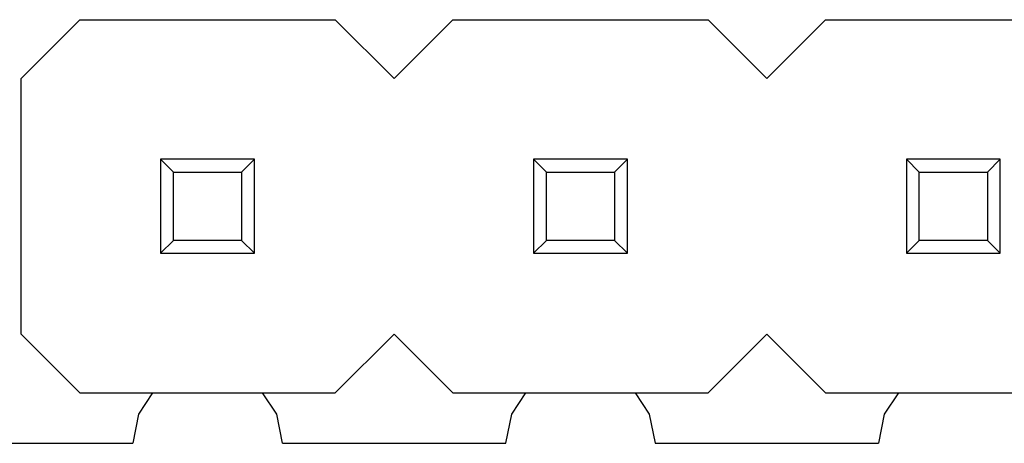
# Model space of a CAD drawing. Header units: millimetres. Extents: x 556 to 717, y 170 to 290.
# Tile 11 of 167: x 619.4 to 626.11, y 170.1 to 172.98. Entities that reach past the tile are written whole.
import ezdxf

# ---------------------------------------------------------------- set-up
doc = ezdxf.new("R2010")
doc.units = ezdxf.units.MM
doc.header["$LTSCALE"] = 30.734
doc.layers.get('0').update_dxf_attribs({"linetype": 'CONTINUOUS'})

msp = doc.modelspace()

# ---------------------------------------------------------------- linework, layer by layer
at = {"linetype": 'Continuous'}
for p, q in [((619.4082, 172.5797), (619.8082, 172.9797)), ((619.8082, 172.9797), (621.5482, 172.9797)), ((621.5482, 172.9797), (621.9482, 172.5797)), ((621.9482, 172.5797), (622.3482, 172.9797)), ((622.3482, 172.9797), (624.0882, 172.9797)), ((624.0882, 172.9797), (624.4882, 172.5797)), ((624.4882, 172.5797), (624.8882, 172.9797)), ((624.8882, 172.9797), (626.6282, 172.9797)), ((619.4082, 170.8397), (619.4082, 172.5797)), ((620.3582, 172.0297), (620.4464, 171.9415)), ((620.3582, 172.0297), (620.3582, 171.3897)), ((620.9982, 172.0297), (620.3582, 172.0297)), ((620.91, 171.9415), (620.9982, 172.0297)), ((620.9982, 171.3897), (620.9982, 172.0297)), ((622.8982, 172.0297), (622.9864, 171.9415)), ((622.8982, 172.0297), (622.8982, 171.3897)), ((623.5382, 172.0297), (622.8982, 172.0297)), ((623.45, 171.9415), (623.5382, 172.0297)), ((623.5382, 171.3897), (623.5382, 172.0297)), ((625.4382, 172.0297), (625.5264, 171.9415)), ((625.4382, 172.0297), (625.4382, 171.3897)), ((626.0782, 172.0297), (625.4382, 172.0297)), ((625.99, 171.9415), (626.0782, 172.0297)), ((626.0782, 171.3897), (626.0782, 172.0297)), ((620.4464, 171.4779), (620.4464, 171.9415)), ((620.4464, 171.9415), (620.91, 171.9415)), ((620.91, 171.9415), (620.91, 171.4779)), ((622.9864, 171.4779), (622.9864, 171.9415)), ((622.9864, 171.9415), (623.45, 171.9415)), ((623.45, 171.9415), (623.45, 171.4779)), ((625.5264, 171.4779), (625.5264, 171.9415)), ((625.5264, 171.9415), (625.99, 171.9415)), ((625.99, 171.9415), (625.99, 171.4779)), ((620.3582, 171.3897), (620.4464, 171.4779)), ((620.91, 171.4779), (620.4464, 171.4779)), ((620.91, 171.4779), (620.9982, 171.3897)), ((622.8982, 171.3897), (622.9864, 171.4779)), ((623.45, 171.4779), (622.9864, 171.4779)), ((623.45, 171.4779), (623.5382, 171.3897)), ((625.4382, 171.3897), (625.5264, 171.4779)), ((625.99, 171.4779), (625.5264, 171.4779)), ((625.99, 171.4779), (626.0782, 171.3897)), ((620.3582, 171.3897), (620.9982, 171.3897)), ((622.8982, 171.3897), (623.5382, 171.3897)), ((625.4382, 171.3897), (626.0782, 171.3897)), ((619.8082, 170.4397), (619.4082, 170.8397)), ((621.9482, 170.8397), (621.5482, 170.4397)), ((622.3482, 170.4397), (621.9482, 170.8397)), ((624.4882, 170.8397), (624.0882, 170.4397)), ((624.8882, 170.4397), (624.4882, 170.8397)), ((619.8082, 170.4397), (621.5482, 170.4397)), ((620.304, 170.4397), (620.2072, 170.2948)), ((621.1492, 170.2948), (621.0524, 170.4397)), ((622.3482, 170.4397), (624.0882, 170.4397)), ((622.844, 170.4397), (622.7472, 170.2948)), ((623.6892, 170.2948), (623.5924, 170.4397)), ((624.8882, 170.4397), (626.6282, 170.4397)), ((625.384, 170.4397), (625.2872, 170.2948)), ((620.2072, 170.2948), (620.1679, 170.097)), ((621.1885, 170.0969), (621.1492, 170.2948)), ((622.7472, 170.2948), (622.7078, 170.0967)), ((623.7286, 170.0966), (623.6892, 170.2948)), ((625.2872, 170.2948), (625.2478, 170.0965)), ((614.5581, 170.0977), (620.1689, 170.097)), ((621.1874, 170.0969), (622.709, 170.0967)), ((623.7274, 170.0966), (625.249, 170.0965))]:
    msp.add_line(p, q, dxfattribs=at)

doc.saveas('drawing.dxf')
